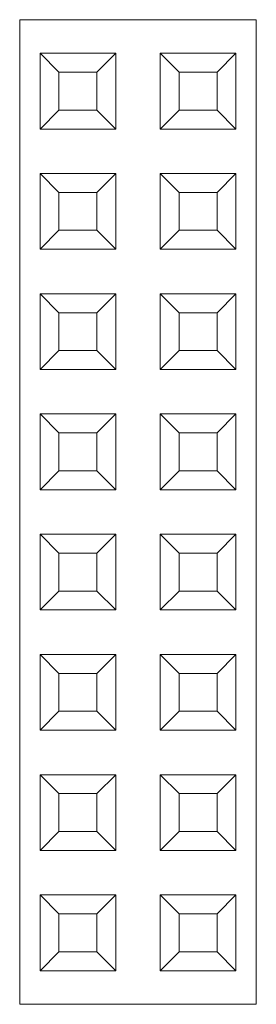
# Model space of a CAD drawing. Header units: millimetres. Extents: x -85 to 520, y 111 to 242.
# Tile 5 of 37: x 9.65 to 14.65, y 183.57 to 204.37. Entities that reach past the tile are written whole.
import ezdxf

# ---------------------------------------------------------------- set-up
doc = ezdxf.new("R2010")
doc.units = ezdxf.units.MM

msp = doc.modelspace()

# ---------------------------------------------------------------- linework, layer by layer
at = {"color": 7, "linetype": 'Continuous', "lineweight": 15}
for p, q in [((9.646, 183.566), (9.646, 204.366)), ((9.646, 204.366), (14.646, 204.366)), ((14.646, 183.566), (14.646, 204.366)), ((10.076, 203.656), (11.676, 203.656)), ((10.076, 202.056), (10.076, 203.656)), ((10.076, 203.656), (10.476, 203.256)), ((11.276, 203.256), (11.676, 203.656)), ((11.676, 203.656), (11.676, 202.056)), ((12.616, 202.056), (12.616, 203.656)), ((12.616, 203.656), (13.016, 203.256)), ((12.616, 203.656), (14.216, 203.656)), ((13.816, 203.256), (14.216, 203.656)), ((14.216, 203.656), (14.216, 202.056)), ((10.476, 203.256), (11.276, 203.256)), ((10.476, 202.456), (10.476, 203.256)), ((11.276, 203.256), (11.276, 202.456)), ((13.016, 202.456), (13.016, 203.256)), ((13.016, 203.256), (13.816, 203.256)), ((13.816, 203.256), (13.816, 202.456)), ((10.076, 202.056), (10.476, 202.456)), ((11.276, 202.456), (10.476, 202.456)), ((11.676, 202.056), (11.276, 202.456)), ((12.616, 202.056), (13.016, 202.456)), ((13.816, 202.456), (13.016, 202.456)), ((14.216, 202.056), (13.816, 202.456)), ((11.676, 202.056), (10.076, 202.056)), ((14.216, 202.056), (12.616, 202.056)), ((10.076, 201.116), (11.676, 201.116)), ((10.076, 201.116), (10.476, 200.716)), ((10.076, 199.516), (10.076, 201.116)), ((11.276, 200.716), (11.676, 201.116)), ((11.676, 201.116), (11.676, 199.516)), ((12.616, 199.516), (12.616, 201.116)), ((12.616, 201.116), (13.016, 200.716)), ((12.616, 201.116), (14.216, 201.116)), ((13.816, 200.716), (14.216, 201.116)), ((14.216, 201.116), (14.216, 199.516)), ((10.476, 200.716), (11.276, 200.716)), ((10.476, 199.916), (10.476, 200.716)), ((11.276, 200.716), (11.276, 199.916)), ((13.016, 199.916), (13.016, 200.716)), ((13.016, 200.716), (13.816, 200.716)), ((13.816, 200.716), (13.816, 199.916)), ((10.076, 199.516), (10.476, 199.916)), ((11.276, 199.916), (10.476, 199.916)), ((11.676, 199.516), (11.276, 199.916)), ((12.616, 199.516), (13.016, 199.916)), ((13.816, 199.916), (13.016, 199.916)), ((14.216, 199.516), (13.816, 199.916)), ((11.676, 199.516), (10.076, 199.516)), ((14.216, 199.516), (12.616, 199.516)), ((10.076, 198.576), (11.676, 198.576)), ((10.076, 196.976), (10.076, 198.576)), ((10.076, 198.576), (10.476, 198.176)), ((11.276, 198.176), (11.676, 198.576)), ((11.676, 198.576), (11.676, 196.976)), ((12.616, 196.976), (12.616, 198.576)), ((12.616, 198.576), (13.016, 198.176)), ((12.616, 198.576), (14.216, 198.576)), ((13.816, 198.176), (14.216, 198.576)), ((14.216, 198.576), (14.216, 196.976)), ((10.476, 197.376), (10.476, 198.176)), ((10.476, 198.176), (11.276, 198.176)), ((11.276, 198.176), (11.276, 197.376)), ((13.016, 197.376), (13.016, 198.176)), ((13.016, 198.176), (13.816, 198.176)), ((13.816, 198.176), (13.816, 197.376)), ((10.076, 196.976), (10.476, 197.376)), ((11.276, 197.376), (10.476, 197.376)), ((11.676, 196.976), (11.276, 197.376)), ((12.616, 196.976), (13.016, 197.376)), ((13.816, 197.376), (13.016, 197.376)), ((14.216, 196.976), (13.816, 197.376)), ((11.676, 196.976), (10.076, 196.976)), ((14.216, 196.976), (12.616, 196.976)), ((10.076, 196.036), (11.676, 196.036)), ((10.076, 194.436), (10.076, 196.036)), ((10.076, 196.036), (10.476, 195.636)), ((11.276, 195.636), (11.676, 196.036)), ((11.676, 196.036), (11.676, 194.436)), ((12.616, 196.036), (14.216, 196.036)), ((12.616, 196.036), (13.016, 195.636)), ((12.616, 194.436), (12.616, 196.036)), ((13.816, 195.636), (14.216, 196.036)), ((14.216, 196.036), (14.216, 194.436)), ((10.476, 195.636), (11.276, 195.636)), ((10.476, 194.836), (10.476, 195.636)), ((11.276, 195.636), (11.276, 194.836)), ((13.016, 195.636), (13.816, 195.636)), ((13.016, 194.836), (13.016, 195.636)), ((13.816, 195.636), (13.816, 194.836)), ((10.076, 194.436), (10.476, 194.836)), ((11.276, 194.836), (10.476, 194.836)), ((11.676, 194.436), (11.276, 194.836)), ((12.616, 194.436), (13.016, 194.836)), ((13.816, 194.836), (13.016, 194.836)), ((14.216, 194.436), (13.816, 194.836)), ((11.676, 194.436), (10.076, 194.436)), ((14.216, 194.436), (12.616, 194.436)), ((10.076, 193.496), (11.676, 193.496)), ((10.076, 191.896), (10.076, 193.496)), ((10.076, 193.496), (10.476, 193.096)), ((11.276, 193.096), (11.676, 193.496)), ((11.676, 193.496), (11.676, 191.896)), ((12.616, 193.496), (14.216, 193.496)), ((12.616, 193.496), (13.016, 193.096)), ((12.616, 191.896), (12.616, 193.496)), ((13.816, 193.096), (14.216, 193.496)), ((14.216, 193.496), (14.216, 191.896)), ((10.476, 192.296), (10.476, 193.096)), ((10.476, 193.096), (11.276, 193.096)), ((11.276, 193.096), (11.276, 192.296)), ((13.016, 193.096), (13.816, 193.096)), ((13.016, 192.296), (13.016, 193.096)), ((13.816, 193.096), (13.816, 192.296)), ((10.076, 191.896), (10.476, 192.296)), ((11.276, 192.296), (10.476, 192.296)), ((11.676, 191.896), (11.276, 192.296)), ((12.616, 191.896), (13.016, 192.296)), ((13.816, 192.296), (13.016, 192.296)), ((14.216, 191.896), (13.816, 192.296)), ((11.676, 191.896), (10.076, 191.896)), ((14.216, 191.896), (12.616, 191.896)), ((10.076, 189.356), (10.076, 190.956)), ((10.076, 190.956), (10.476, 190.556)), ((10.076, 190.956), (11.676, 190.956)), ((11.276, 190.556), (11.676, 190.956)), ((11.676, 190.956), (11.676, 189.356)), ((12.616, 189.356), (12.616, 190.956)), ((12.616, 190.956), (13.016, 190.556)), ((12.616, 190.956), (14.216, 190.956)), ((13.816, 190.556), (14.216, 190.956)), ((14.216, 190.956), (14.216, 189.356)), ((10.476, 189.756), (10.476, 190.556)), ((10.476, 190.556), (11.276, 190.556)), ((11.276, 190.556), (11.276, 189.756)), ((13.016, 189.756), (13.016, 190.556)), ((13.016, 190.556), (13.816, 190.556)), ((13.816, 190.556), (13.816, 189.756)), ((10.076, 189.356), (10.476, 189.756)), ((11.276, 189.756), (10.476, 189.756)), ((11.676, 189.356), (11.276, 189.756)), ((12.616, 189.356), (13.016, 189.756)), ((13.816, 189.756), (13.016, 189.756)), ((14.216, 189.356), (13.816, 189.756)), ((11.676, 189.356), (10.076, 189.356)), ((14.216, 189.356), (12.616, 189.356)), ((10.076, 186.816), (10.076, 188.416)), ((10.076, 188.416), (10.476, 188.016)), ((10.076, 188.416), (11.676, 188.416)), ((11.276, 188.016), (11.676, 188.416)), ((11.676, 188.416), (11.676, 186.816)), ((12.616, 186.816), (12.616, 188.416)), ((12.616, 188.416), (13.016, 188.016)), ((12.616, 188.416), (14.216, 188.416)), ((13.816, 188.016), (14.216, 188.416)), ((14.216, 188.416), (14.216, 186.816)), ((10.476, 187.216), (10.476, 188.016)), ((10.476, 188.016), (11.276, 188.016)), ((11.276, 188.016), (11.276, 187.216)), ((13.016, 187.216), (13.016, 188.016)), ((13.016, 188.016), (13.816, 188.016)), ((13.816, 188.016), (13.816, 187.216)), ((10.076, 186.816), (10.476, 187.216)), ((11.276, 187.216), (10.476, 187.216)), ((11.676, 186.816), (11.276, 187.216)), ((12.616, 186.816), (13.016, 187.216)), ((13.816, 187.216), (13.016, 187.216)), ((14.216, 186.816), (13.816, 187.216)), ((11.676, 186.816), (10.076, 186.816)), ((14.216, 186.816), (12.616, 186.816)), ((10.076, 185.876), (11.676, 185.876)), ((10.076, 185.876), (10.476, 185.476)), ((10.076, 184.276), (10.076, 185.876)), ((11.276, 185.476), (11.676, 185.876)), ((11.676, 185.876), (11.676, 184.276)), ((12.616, 184.276), (12.616, 185.876)), ((12.616, 185.876), (13.016, 185.476)), ((12.616, 185.876), (14.216, 185.876)), ((13.816, 185.476), (14.216, 185.876)), ((14.216, 185.876), (14.216, 184.276)), ((10.476, 185.476), (11.276, 185.476)), ((10.476, 184.676), (10.476, 185.476)), ((11.276, 185.476), (11.276, 184.676)), ((13.016, 184.676), (13.016, 185.476)), ((13.016, 185.476), (13.816, 185.476)), ((13.816, 185.476), (13.816, 184.676)), ((10.076, 184.276), (10.476, 184.676)), ((11.276, 184.676), (10.476, 184.676)), ((11.676, 184.276), (11.276, 184.676)), ((12.616, 184.276), (13.016, 184.676)), ((13.816, 184.676), (13.016, 184.676)), ((14.216, 184.276), (13.816, 184.676)), ((11.676, 184.276), (10.076, 184.276)), ((14.216, 184.276), (12.616, 184.276)), ((9.646, 183.566), (14.646, 183.566))]:
    msp.add_line(p, q, dxfattribs=at)

doc.saveas('drawing.dxf')
